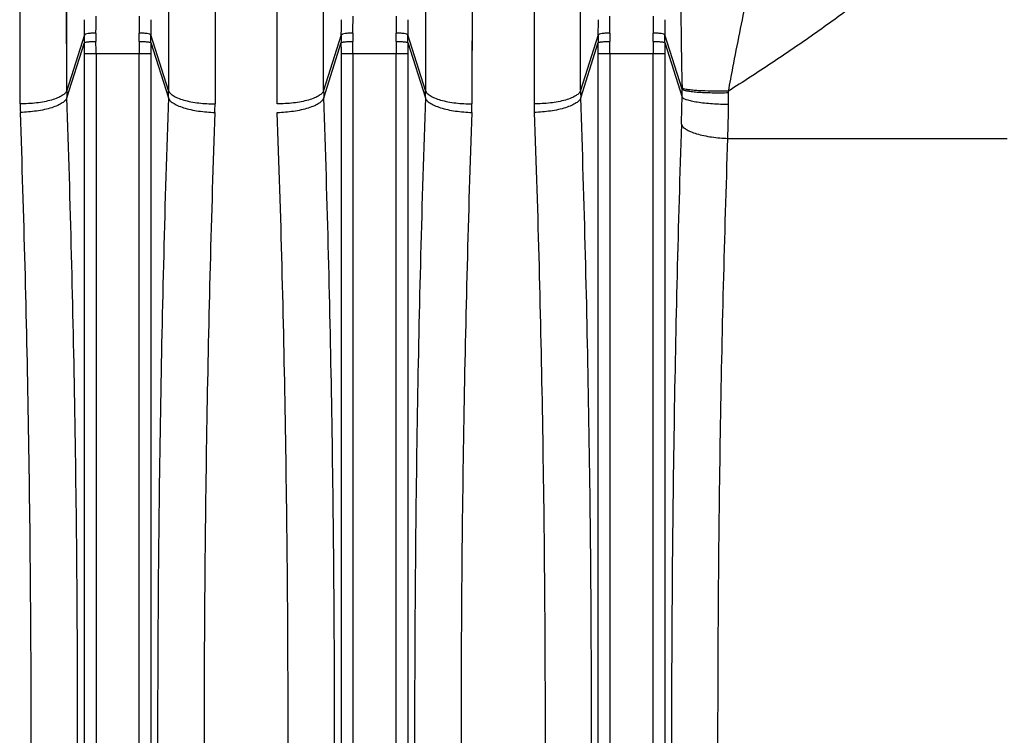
# Model space of a CAD drawing. Extents: x -1622 to 1181, y 8 to 1633.
# Tile 54 of 81: x -702 to -618, y 1463 to 1524. Entities that reach past the tile are written whole.
import ezdxf

# ---------------------------------------------------------------- set-up
doc = ezdxf.new("R2010")
doc.units = 0
doc.header["$LTSCALE"] = 65.395
doc.layers.get('0').update_dxf_attribs({"linetype": 'CONTINUOUS'})

msp = doc.modelspace()

# ---------------------------------------------------------------- linework, layer by layer
at = {"color": 9, "linetype": 'CONTINUOUS'}
for p, q in [((-698.355, 1518.061), (-698.4, 1613.599)), ((-689.591, 1613.599), (-689.636, 1518.061)), ((-676.355, 1518.061), (-676.4, 1613.599)), ((-667.591, 1613.599), (-667.636, 1518.061)), ((-654.355, 1518.061), (-654.4, 1613.599)), ((-658.38, 1610.469), (-658.335, 1516.915)), ((-696.845, 1522.824), (-698.355, 1518.061)), ((-689.636, 1518.061), (-691.146, 1522.824)), ((-674.845, 1522.824), (-676.355, 1518.061)), ((-667.636, 1518.061), (-669.146, 1522.824)), ((-652.845, 1522.824), (-654.355, 1518.061)), ((-645.671, 1518.171), (-647.146, 1522.824)), ((-698.344, 1517.433), (-696.845, 1522.161)), ((-691.146, 1522.161), (-689.647, 1517.433)), ((-676.344, 1517.433), (-674.845, 1522.161)), ((-669.146, 1522.161), (-667.647, 1517.433)), ((-654.344, 1517.433), (-652.845, 1522.161)), ((-647.146, 1522.161), (-645.666, 1517.495)), ((-696.84, 1404.46), (-696.84, 1521.186)), ((-691.151, 1521.186), (-696.84, 1521.186)), ((-695.845, 1521.186), (-695.845, 1404.46)), ((-692.146, 1404.46), (-692.146, 1521.186)), ((-691.151, 1521.186), (-691.151, 1404.46)), ((-674.84, 1404.46), (-674.84, 1521.186)), ((-669.151, 1521.186), (-674.84, 1521.186)), ((-673.845, 1521.186), (-673.845, 1404.46)), ((-670.146, 1404.46), (-670.146, 1521.186)), ((-669.151, 1521.186), (-669.151, 1404.46)), ((-652.84, 1404.46), (-652.84, 1521.186)), ((-647.151, 1521.186), (-652.84, 1521.186)), ((-651.845, 1521.186), (-651.845, 1404.46)), ((-648.146, 1404.46), (-648.146, 1521.186)), ((-647.151, 1521.186), (-647.151, 1404.46)), ((-641.746, 1513.961), (-617.835, 1513.961))]:
    msp.add_line(p, q, dxfattribs=at)
at = {"color": 2, "linetype": 'CONTINUOUS'}
for p, q in [((-702.335, 1516.914), (-702.38, 1610.469)), ((-685.611, 1610.469), (-685.655, 1516.914)), ((-680.335, 1516.914), (-680.38, 1610.469)), ((-663.611, 1610.469), (-663.655, 1516.914)), ((-645.673, 1518.276), (-645.671, 1518.171)), ((-641.69, 1517.877), (-641.693, 1518.008))]:
    msp.add_line(p, q, dxfattribs=at)
at = {"color": 9, "linetype": 'CONTINUOUS'}
for points in [[(-658.351, 1567.753), (-658.34, 1538.352), (-658.339, 1534.867), (-658.339, 1531.345), (-658.338, 1527.786), (-658.335, 1516.915)], [(-698.355, 1518.061), (-698.357, 1529.162), (-698.358, 1532.797), (-698.359, 1536.395), (-698.36, 1539.955), (-698.365, 1553.778)], [(-676.355, 1518.061), (-676.357, 1529.162), (-676.358, 1532.797), (-676.359, 1536.395), (-676.36, 1539.955), (-676.365, 1553.778)], [(-654.355, 1518.061), (-654.357, 1529.162), (-654.358, 1532.797), (-654.359, 1536.395), (-654.36, 1539.955), (-654.365, 1553.778)], [(-689.627, 1550.379), (-689.628, 1546.945), (-689.63, 1543.469), (-689.631, 1539.951), (-689.632, 1536.393), (-689.632, 1532.796), (-689.633, 1529.162), (-689.636, 1518.061)], [(-667.627, 1550.379), (-667.628, 1546.945), (-667.63, 1543.469), (-667.631, 1539.951), (-667.632, 1536.393), (-667.632, 1532.796), (-667.633, 1529.162), (-667.636, 1518.061)]]:
    msp.add_lwpolyline(points, dxfattribs=at)
at = {"color": 2, "linetype": 'CONTINUOUS'}
for points in [[(-702.335, 1516.914), (-702.338, 1527.783), (-702.339, 1531.342), (-702.339, 1534.865), (-702.34, 1538.351), (-702.345, 1551.886)], [(-680.335, 1516.914), (-680.338, 1527.783), (-680.339, 1531.342), (-680.339, 1534.865), (-680.34, 1538.351), (-680.345, 1551.886)], [(-685.647, 1548.567), (-685.648, 1545.204), (-685.649, 1541.798), (-685.65, 1538.351), (-685.651, 1534.865), (-685.652, 1531.342), (-685.653, 1527.783), (-685.655, 1516.914)], [(-663.647, 1548.567), (-663.648, 1545.204), (-663.649, 1541.798), (-663.65, 1538.351), (-663.651, 1534.865), (-663.652, 1531.342), (-663.653, 1527.783), (-663.655, 1516.914)]]:
    msp.add_lwpolyline(points, dxfattribs=at)
at = {"color": 9, "linetype": 'CONTINUOUS'}
for centre, radius, start, end in [((-236.937, 1527.634), 408.843, 180.06918, 181.31161), ((-808.655, 1524.438), 112.814, 359.25482, 359.98886), ((-581.461, 1524.424), 110.69, 180.00403, 180.75226), ((-786.655, 1524.438), 112.814, 359.25482, 359.98886), ((-559.461, 1524.424), 110.69, 180.00403, 180.75226), ((-764.655, 1524.438), 112.814, 359.25482, 359.98886), ((-537.461, 1524.424), 110.69, 180.00403, 180.75226), ((-786.622, 1524.133), 89.787, 359.16484, 359.99534), ((-599.626, 1524.146), 91.529, 180.01256, 180.82726), ((-764.622, 1524.133), 89.787, 359.16484, 359.99534), ((-577.626, 1524.146), 91.529, 180.01256, 180.82726), ((-742.622, 1524.133), 89.787, 359.16484, 359.99534), ((-555.626, 1524.146), 91.529, 180.01256, 180.82726), ((-781.97, 1521.188), 85.13, 359.99904, 0.65518), ((-800.926, 1521.188), 105.081, 359.9991, 0.58963), ((-587.046, 1521.188), 105.1, 179.41041, 180.00092), ((-606.019, 1521.188), 85.132, 179.34483, 180.00095), ((-759.97, 1521.188), 85.13, 359.99904, 0.65518), ((-778.926, 1521.188), 105.081, 359.9991, 0.58963), ((-565.046, 1521.188), 105.1, 179.41041, 180.00092), ((-584.019, 1521.188), 85.132, 179.34483, 180.00095), ((-737.97, 1521.188), 85.13, 359.99904, 0.65518), ((-756.926, 1521.188), 105.081, 359.9991, 0.58963), ((-543.046, 1521.188), 105.1, 179.41041, 180.00092), ((-562.019, 1521.188), 85.132, 179.34483, 180.00095), ((-680.169, 1518.066), 18.186, 180.01632, 181.99379), ((-707.822, 1518.066), 18.186, 358.00621, 359.98368), ((-685.822, 1518.066), 18.186, 358.00621, 359.98368), ((-636.169, 1518.066), 18.186, 180.01632, 181.99379), ((-787.323, 1519.824), 141.675, 358.11498, 359.05812), ((-663.163, 1517.722), 17.499, 359.25851, 1.47163), ((-674.586, 1517.305), 32.9, 359.251, 0.99615), ((-636.878, 1516.933), 21.457, 180.04848, 182.01552), ((-862.803, 1519.783), 221.134, 358.49129, 359.24655)]:
    msp.add_arc(centre, radius, start, end, dxfattribs=at)
at = {"color": 2, "linetype": 'CONTINUOUS'}
for centre, radius, start, end in [((-671.583, 1522.482), 25.264, 179.22378, 180.72716), ((-665.696, 1522.585), 30.156, 179.26636, 180.59981), ((-722.303, 1522.585), 30.165, 359.4007, 0.7331), ((-716.409, 1522.482), 25.265, 359.27286, 0.77619), ((-649.583, 1522.482), 25.264, 179.22378, 180.72716), ((-643.696, 1522.585), 30.156, 179.26636, 180.59981), ((-700.303, 1522.585), 30.165, 359.4007, 0.7331), ((-694.409, 1522.482), 25.265, 359.27286, 0.77619), ((-627.583, 1522.482), 25.264, 179.22378, 180.72716), ((-621.696, 1522.585), 30.156, 179.26636, 180.59981), ((-678.303, 1522.585), 30.165, 359.4007, 0.7331), ((-672.409, 1522.482), 25.265, 359.27286, 0.77619), ((-658.169, 1518.066), 18.186, 180.01632, 181.99379), ((-645.505, 1518.483), 0.268, 238.69991, 241.42703), ((-680.878, 1516.933), 21.457, 180.0501, 182.01552), ((-707.113, 1516.933), 21.457, 357.98448, 359.9499), ((-685.113, 1516.933), 21.457, 357.98448, 359.9499)]:
    msp.add_arc(centre, radius, start, end, dxfattribs=at)
at = {"color": 9, "linetype": 'CONTINUOUS'}
for points, knots in [([(-618.72, 1538.272), (-618.76, 1537.932), (-619.004, 1537.182), (-619.632, 1536.049), (-620.529, 1534.806), (-621.645, 1533.495), (-622.933, 1532.149), (-624.859, 1530.306), (-627.49, 1528.041), (-630.852, 1525.413), (-634.374, 1522.86), (-637.996, 1520.388), (-640.455, 1518.793), (-641.693, 1518.008)], [0, 0, 0, 0, 0.033053, 0.07506, 0.124895, 0.180819, 0.24122, 0.304834, 0.43825, 0.576424, 0.716924, 0.858395, 1, 1, 1, 1]), ([(-641.693, 1518.008), (-641.568, 1518.681), (-641.064, 1521.338), (-640.532, 1523.99), (-640.131, 1525.97)], [0, 0, 0, 0, 0.252851, 1, 1, 1, 1]), ([(-698.355, 1518.061), (-698.38, 1517.981), (-698.491, 1517.812), (-698.764, 1517.598), (-699.162, 1517.4), (-699.676, 1517.226), (-700.283, 1517.086), (-701.177, 1516.951), (-701.871, 1516.914), (-702.335, 1516.914)], [0, 0, 0, 0, 0.058603, 0.137034, 0.2403, 0.367904, 0.515362, 0.675399, 1, 1, 1, 1]), ([(-698.344, 1517.434), (-698.369, 1517.353), (-698.481, 1517.183), (-698.753, 1516.964), (-699.15, 1516.757), (-699.663, 1516.569), (-700.27, 1516.412), (-701.163, 1516.251), (-701.857, 1516.193), (-702.322, 1516.178)], [0, 0, 0, 0, 0.058508, 0.13728, 0.241011, 0.368988, 0.516596, 0.676501, 1, 1, 1, 1]), ([(-698.344, 1408.212), (-698.032, 1417.193), (-697.571, 1435.395), (-697.343, 1462.823), (-697.571, 1490.251), (-698.032, 1508.453), (-698.344, 1517.433)], [0, 0, 0, 0, 0.246782, 0.5, 0.753218, 1, 1, 1, 1]), ([(-689.647, 1517.433), (-689.959, 1508.453), (-690.42, 1490.251), (-690.647, 1462.823), (-690.42, 1435.395), (-689.959, 1417.193), (-689.647, 1408.212)], [0, 0, 0, 0, 0.246782, 0.5, 0.753218, 1, 1, 1, 1]), ([(-689.647, 1517.433), (-689.621, 1517.353), (-689.51, 1517.183), (-689.238, 1516.964), (-688.84, 1516.757), (-688.327, 1516.569), (-687.721, 1516.412), (-686.828, 1516.251), (-686.133, 1516.193), (-685.669, 1516.178)], [0, 0, 0, 0, 0.058513, 0.13729, 0.241026, 0.369004, 0.516611, 0.676512, 1, 1, 1, 1]), ([(-689.636, 1518.061), (-689.611, 1517.981), (-689.499, 1517.812), (-689.226, 1517.598), (-688.829, 1517.4), (-688.315, 1517.226), (-687.708, 1517.086), (-686.814, 1516.951), (-686.12, 1516.914), (-685.655, 1516.914)], [0, 0, 0, 0, 0.058603, 0.137033, 0.240299, 0.367902, 0.51536, 0.675397, 1, 1, 1, 1]), ([(-676.344, 1408.212), (-676.032, 1417.193), (-675.571, 1435.395), (-675.343, 1462.823), (-675.571, 1490.251), (-676.032, 1508.453), (-676.344, 1517.433)], [0, 0, 0, 0, 0.246782, 0.5, 0.753218, 1, 1, 1, 1]), ([(-667.647, 1517.433), (-667.959, 1508.453), (-668.42, 1490.251), (-668.647, 1462.823), (-668.42, 1435.395), (-667.959, 1417.193), (-667.647, 1408.212)], [0, 0, 0, 0, 0.246782, 0.5, 0.753218, 1, 1, 1, 1]), ([(-667.647, 1517.433), (-667.621, 1517.353), (-667.51, 1517.183), (-667.238, 1516.964), (-666.84, 1516.757), (-666.327, 1516.569), (-665.721, 1516.412), (-664.828, 1516.251), (-664.133, 1516.193), (-663.669, 1516.178)], [0, 0, 0, 0, 0.058513, 0.13729, 0.241026, 0.369004, 0.516611, 0.676512, 1, 1, 1, 1]), ([(-667.636, 1518.061), (-667.611, 1517.981), (-667.499, 1517.812), (-667.226, 1517.598), (-666.829, 1517.4), (-666.315, 1517.226), (-665.708, 1517.086), (-664.814, 1516.951), (-664.12, 1516.914), (-663.655, 1516.914)], [0, 0, 0, 0, 0.058603, 0.137033, 0.240299, 0.367902, 0.51536, 0.675397, 1, 1, 1, 1]), ([(-654.355, 1518.061), (-654.38, 1517.981), (-654.491, 1517.812), (-654.764, 1517.598), (-655.162, 1517.4), (-655.676, 1517.226), (-656.283, 1517.086), (-657.177, 1516.951), (-657.871, 1516.914), (-658.335, 1516.914)], [0, 0, 0, 0, 0.058603, 0.137034, 0.2403, 0.367904, 0.515362, 0.675399, 1, 1, 1, 1]), ([(-654.344, 1517.434), (-654.369, 1517.353), (-654.481, 1517.183), (-654.753, 1516.964), (-655.15, 1516.757), (-655.663, 1516.569), (-656.27, 1516.412), (-657.163, 1516.251), (-657.857, 1516.193), (-658.322, 1516.178)], [0, 0, 0, 0, 0.058508, 0.13728, 0.241011, 0.368988, 0.516596, 0.676501, 1, 1, 1, 1]), ([(-654.344, 1408.212), (-654.032, 1417.193), (-653.571, 1435.395), (-653.343, 1462.823), (-653.571, 1490.251), (-654.032, 1508.453), (-654.344, 1517.433)], [0, 0, 0, 0, 0.246782, 0.5, 0.753218, 1, 1, 1, 1]), ([(-645.666, 1517.495), (-645.635, 1517.448), (-645.504, 1517.362), (-645.24, 1517.26), (-644.846, 1517.16), (-644.337, 1517.068), (-643.734, 1516.991), (-642.841, 1516.911), (-642.151, 1516.882), (-641.688, 1516.875)], [0, 0, 0, 0, 0.041435, 0.110473, 0.210474, 0.339441, 0.491654, 0.658694, 1, 1, 1, 1]), ([(-658.322, 1516.178), (-658.01, 1507.404), (-657.549, 1489.62), (-657.321, 1462.823), (-657.549, 1436.026), (-658.01, 1418.242), (-658.322, 1409.468)], [0, 0, 0, 0, 0.246784, 0.499999, 0.753214, 1, 1, 1, 1]), ([(-645.724, 1515.164), (-646.009, 1506.546), (-646.432, 1489.101), (-646.641, 1462.823), (-646.432, 1436.545), (-646.009, 1419.1), (-645.724, 1410.482)], [0, 0, 0, 0, 0.247055, 0.5, 0.752945, 1, 1, 1, 1]), ([(-645.724, 1515.164), (-645.698, 1515.086), (-645.585, 1514.922), (-645.313, 1514.714), (-644.916, 1514.515), (-644.403, 1514.335), (-643.797, 1514.185), (-642.904, 1514.031), (-642.21, 1513.975), (-641.746, 1513.961)], [0, 0, 0, 0, 0.057054, 0.134911, 0.23826, 0.366298, 0.514313, 0.674867, 1, 1, 1, 1]), ([(-641.746, 1411.685), (-642.031, 1420.105), (-642.454, 1437.149), (-642.663, 1462.823), (-642.454, 1488.497), (-642.031, 1505.541), (-641.746, 1513.961)], [0, 0, 0, 0, 0.247057, 0.499999, 0.752942, 1, 1, 1, 1])]:
    msp.add_open_spline(points, degree=3, knots=knots, dxfattribs=at)
at = {"color": 2, "linetype": 'CONTINUOUS'}
for points, knots in [([(-695.85, 1522.971), (-695.966, 1522.973), (-696.19, 1522.969), (-696.491, 1522.943), (-696.699, 1522.905), (-696.806, 1522.861), (-696.838, 1522.837), (-696.845, 1522.824)], [0, 0, 0, 0, 0.340833, 0.659432, 0.887772, 0.957173, 1, 1, 1, 1]), ([(-691.146, 1522.824), (-691.153, 1522.837), (-691.185, 1522.861), (-691.292, 1522.905), (-691.5, 1522.943), (-691.8, 1522.969), (-692.025, 1522.973), (-692.141, 1522.971)], [0, 0, 0, 0, 0.042827, 0.112228, 0.340568, 0.659167, 1, 1, 1, 1]), ([(-673.85, 1522.971), (-673.966, 1522.973), (-674.19, 1522.969), (-674.491, 1522.943), (-674.699, 1522.905), (-674.806, 1522.861), (-674.838, 1522.837), (-674.845, 1522.824)], [0, 0, 0, 0, 0.340833, 0.659432, 0.887772, 0.957173, 1, 1, 1, 1]), ([(-669.146, 1522.824), (-669.153, 1522.837), (-669.185, 1522.861), (-669.292, 1522.905), (-669.5, 1522.943), (-669.8, 1522.969), (-670.025, 1522.973), (-670.141, 1522.971)], [0, 0, 0, 0, 0.042827, 0.112228, 0.340568, 0.659167, 1, 1, 1, 1]), ([(-651.85, 1522.971), (-651.966, 1522.973), (-652.19, 1522.969), (-652.491, 1522.943), (-652.699, 1522.905), (-652.806, 1522.861), (-652.838, 1522.837), (-652.845, 1522.824)], [0, 0, 0, 0, 0.340833, 0.659432, 0.887772, 0.957173, 1, 1, 1, 1]), ([(-647.146, 1522.824), (-647.153, 1522.837), (-647.185, 1522.861), (-647.292, 1522.905), (-647.5, 1522.943), (-647.8, 1522.969), (-648.025, 1522.973), (-648.141, 1522.971)], [0, 0, 0, 0, 0.042827, 0.112228, 0.340568, 0.659167, 1, 1, 1, 1]), ([(-696.845, 1522.161), (-696.836, 1522.171), (-696.8, 1522.186), (-696.733, 1522.204), (-696.636, 1522.22), (-696.458, 1522.242), (-696.193, 1522.261), (-695.97, 1522.268), (-695.851, 1522.27)], [0, 0, 0, 0, 0.040525, 0.110511, 0.209146, 0.333621, 0.643493, 1, 1, 1, 1]), ([(-692.14, 1522.27), (-692.021, 1522.268), (-691.797, 1522.261), (-691.532, 1522.242), (-691.355, 1522.22), (-691.258, 1522.204), (-691.191, 1522.186), (-691.155, 1522.171), (-691.146, 1522.161)], [0, 0, 0, 0, 0.356478, 0.666339, 0.790825, 0.889475, 0.959472, 1, 1, 1, 1]), ([(-674.845, 1522.161), (-674.836, 1522.171), (-674.8, 1522.186), (-674.733, 1522.204), (-674.636, 1522.22), (-674.458, 1522.242), (-674.193, 1522.261), (-673.97, 1522.268), (-673.851, 1522.27)], [0, 0, 0, 0, 0.040525, 0.110511, 0.209146, 0.333621, 0.643493, 1, 1, 1, 1]), ([(-670.14, 1522.27), (-670.021, 1522.268), (-669.797, 1522.261), (-669.532, 1522.242), (-669.355, 1522.22), (-669.258, 1522.204), (-669.191, 1522.186), (-669.155, 1522.171), (-669.146, 1522.161)], [0, 0, 0, 0, 0.356478, 0.666339, 0.790825, 0.889475, 0.959472, 1, 1, 1, 1]), ([(-652.845, 1522.161), (-652.836, 1522.171), (-652.8, 1522.186), (-652.733, 1522.204), (-652.636, 1522.22), (-652.458, 1522.242), (-652.193, 1522.261), (-651.97, 1522.268), (-651.851, 1522.27)], [0, 0, 0, 0, 0.040525, 0.110511, 0.209146, 0.333621, 0.643493, 1, 1, 1, 1]), ([(-648.14, 1522.27), (-648.021, 1522.268), (-647.797, 1522.261), (-647.532, 1522.242), (-647.355, 1522.22), (-647.258, 1522.204), (-647.191, 1522.186), (-647.155, 1522.171), (-647.146, 1522.161)], [0, 0, 0, 0, 0.356478, 0.666339, 0.790825, 0.889475, 0.959472, 1, 1, 1, 1]), ([(-645.644, 1518.254), (-645.647, 1518.256), (-645.657, 1518.262), (-645.667, 1518.27), (-645.673, 1518.276)], [0, 0, 0, 0, 0.278434, 1, 1, 1, 1]), ([(-676.355, 1518.061), (-676.38, 1517.981), (-676.491, 1517.812), (-676.764, 1517.598), (-677.162, 1517.4), (-677.676, 1517.226), (-678.283, 1517.086), (-679.177, 1516.951), (-679.871, 1516.914), (-680.335, 1516.914)], [0, 0, 0, 0, 0.058603, 0.137034, 0.2403, 0.367904, 0.515362, 0.675399, 1, 1, 1, 1]), ([(-680.322, 1516.178), (-679.857, 1516.193), (-679.163, 1516.251), (-678.27, 1516.412), (-677.663, 1516.569), (-677.15, 1516.757), (-676.753, 1516.964), (-676.481, 1517.183), (-676.369, 1517.353), (-676.344, 1517.433)], [0, 0, 0, 0, 0.323488, 0.483389, 0.630996, 0.758974, 0.86271, 0.941487, 1, 1, 1, 1]), ([(-645.671, 1518.171), (-645.657, 1518.157), (-645.615, 1518.13), (-645.489, 1518.079), (-645.244, 1518.024), (-644.854, 1517.968), (-644.345, 1517.923), (-643.741, 1517.889), (-642.845, 1517.864), (-642.154, 1517.867), (-641.69, 1517.877)], [0, 0, 0, 0, 0.014685, 0.036163, 0.102215, 0.20107, 0.330363, 0.484042, 0.653321, 1, 1, 1, 1]), ([(-645.545, 1518.211), (-645.554, 1518.214), (-645.584, 1518.225), (-645.613, 1518.237), (-645.633, 1518.248)], [0, 0, 0, 0, 0.286996, 1, 1, 1, 1]), ([(-641.693, 1518.008), (-642.076, 1518), (-642.845, 1517.994), (-643.788, 1518.015), (-644.495, 1518.057), (-644.932, 1518.096), (-645.274, 1518.144), (-645.468, 1518.186), (-645.545, 1518.211)], [0, 0, 0, 0, 0.297414, 0.597085, 0.731538, 0.846656, 0.937122, 1, 1, 1, 1]), ([(-702.322, 1409.468), (-702.01, 1418.242), (-701.549, 1436.026), (-701.321, 1462.823), (-701.549, 1489.62), (-702.01, 1507.404), (-702.322, 1516.178)], [0, 0, 0, 0, 0.246786, 0.500001, 0.753216, 1, 1, 1, 1]), ([(-685.669, 1516.178), (-685.981, 1507.404), (-686.442, 1489.62), (-686.669, 1462.823), (-686.442, 1436.026), (-685.981, 1418.242), (-685.669, 1409.468)], [0, 0, 0, 0, 0.246786, 0.500001, 0.753216, 1, 1, 1, 1]), ([(-680.322, 1409.468), (-680.01, 1418.242), (-679.549, 1436.026), (-679.321, 1462.823), (-679.549, 1489.62), (-680.01, 1507.404), (-680.322, 1516.178)], [0, 0, 0, 0, 0.246786, 0.500001, 0.753216, 1, 1, 1, 1]), ([(-663.669, 1516.178), (-663.981, 1507.404), (-664.442, 1489.62), (-664.669, 1462.823), (-664.442, 1436.026), (-663.981, 1418.242), (-663.669, 1409.468)], [0, 0, 0, 0, 0.246786, 0.500001, 0.753216, 1, 1, 1, 1])]:
    msp.add_open_spline(points, degree=3, knots=knots, dxfattribs=at)

doc.saveas('drawing.dxf')
